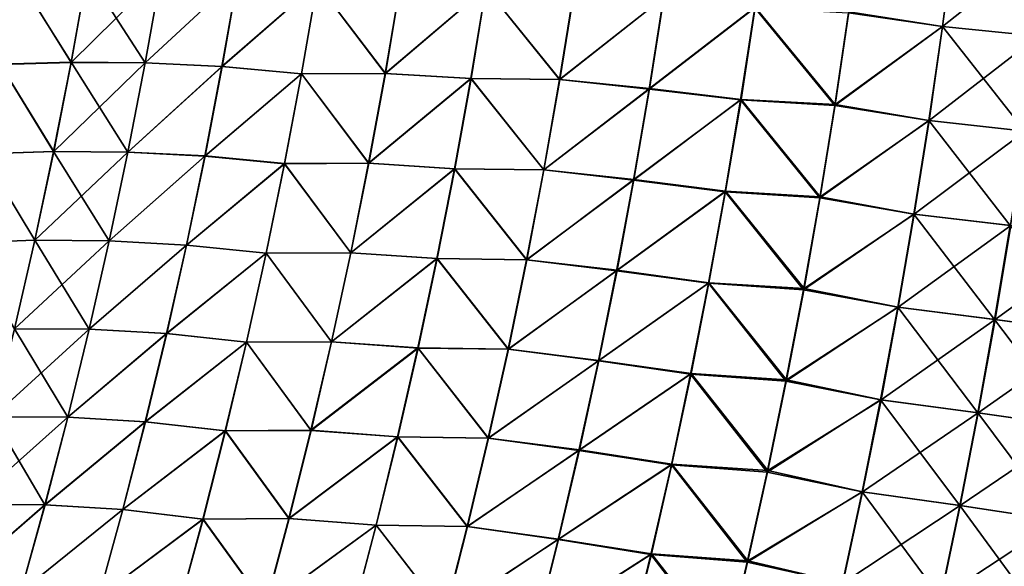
# Model space of a CAD drawing. Header units: metres. Extents: x -22 to 72, y -237 to 23.
# Tile 242 of 256: x 23.99 to 27.23, y -5.25 to -3.45. Entities that reach past the tile are written whole.
import ezdxf

# ---------------------------------------------------------------- set-up
doc = ezdxf.new("R2010")
doc.units = ezdxf.units.M
doc.layers.add('solid_509588_MEDIA_SW0001', color=7, linetype='CONTINUOUS')

msp = doc.modelspace()

# ---------------------------------------------------------------- linework, layer by layer
at = {"layer": 'solid_509588_MEDIA_SW0001'}
for points in [[(26.720032, -3.424493, 63.569103), (27.070171, -3.159471, 63.604439), (27.029476, -3.470256, 63.653061)], [(27.03039, -3.470177, 105.346977), (27.070988, -3.159411, 105.395592), (26.721327, -3.421259, 105.43145)], [(27.344864, -3.501854, 63.71796), (27.029476, -3.470256, 63.653061), (27.070171, -3.159471, 63.604439)], [(27.38542, -3.188172, 105.332069), (27.070988, -3.159411, 105.395592), (27.03039, -3.470177, 105.346977)], [(27.384552, -3.188222, 63.667953), (27.344864, -3.501854, 63.71796), (27.070171, -3.159471, 63.604439)], [(27.345837, -3.501787, 105.282066), (27.38542, -3.188172, 105.332069), (27.03039, -3.470177, 105.346977)], [(23.924109, -3.594349, 61.962643), (23.977953, -3.299026, 61.928173), (24.15765, -3.587741, 62.189121)], [(24.15803, -3.587804, 106.811211), (23.978252, -3.299129, 107.072166), (23.924433, -3.594455, 107.037735)], [(23.977953, -3.299026, 61.928173), (24.210695, -3.293109, 62.153072), (24.15765, -3.587741, 62.189121)], [(24.15803, -3.587804, 106.811211), (24.211046, -3.293175, 106.847229), (23.978252, -3.299129, 107.072166)], [(24.15765, -3.587741, 62.189121), (24.210695, -3.293109, 62.153072), (24.401564, -3.589674, 62.403992)], [(24.454315, -3.295073, 106.63401), (24.211046, -3.293175, 106.847229), (24.15803, -3.587804, 106.811211)], [(24.401999, -3.589715, 106.596298), (24.454315, -3.295073, 106.63401), (24.15803, -3.587804, 106.811211)], [(24.210695, -3.293109, 62.153072), (24.453917, -3.295028, 62.366253), (24.401564, -3.589674, 62.403992)], [(24.401564, -3.589674, 62.403992), (24.453917, -3.295028, 62.366253), (24.706703, -3.306421, 62.567421)], [(24.401564, -3.589674, 62.403992), (24.706703, -3.306421, 62.567421), (24.65489, -3.601929, 62.606998)], [(24.70718, -3.306302, 106.432823), (24.454315, -3.295073, 106.63401), (24.401999, -3.589715, 106.596298)], [(24.655413, -3.601793, 106.393272), (24.70718, -3.306302, 106.432823), (24.401999, -3.589715, 106.596298)], [(24.65489, -3.601929, 62.606998), (24.706703, -3.306421, 62.567421), (24.968269, -3.328135, 62.756241)], [(24.968782, -3.328095, 106.243958), (24.70718, -3.306302, 106.432823), (24.655413, -3.601793, 106.393272)], [(24.65489, -3.601929, 62.606998), (24.968269, -3.328135, 62.756241), (24.916819, -3.625424, 62.797848)], [(24.917381, -3.625374, 106.202377), (24.968782, -3.328095, 106.243958), (24.655413, -3.601793, 106.393272)], [(24.916819, -3.625424, 62.797848), (24.968269, -3.328135, 62.756241), (25.193058, -3.624334, 62.97073)], [(25.193655, -3.624398, 106.029442), (24.968782, -3.328095, 106.243958), (24.917381, -3.625374, 106.202377)], [(24.968269, -3.328135, 62.756241), (25.243286, -3.327213, 62.927738), (25.193058, -3.624334, 62.97073)], [(25.193655, -3.624398, 106.029442), (25.243834, -3.327279, 106.072411), (24.968782, -3.328095, 106.243958)], [(25.193058, -3.624334, 62.97073), (25.243286, -3.327213, 62.927738), (25.524582, -3.342629, 63.086651)], [(25.193058, -3.624334, 62.97073), (25.524582, -3.342629, 63.086651), (25.475201, -3.641026, 63.131348)], [(25.525154, -3.342885, 105.913445), (25.243834, -3.327279, 106.072411), (25.193655, -3.624398, 106.029442)], [(25.475822, -3.641298, 105.868759), (25.525154, -3.342885, 105.913445), (25.193655, -3.624398, 106.029442)], [(25.475201, -3.641026, 63.131348), (25.524582, -3.342629, 63.086651), (25.767872, -3.644476, 63.27449)], [(25.768589, -3.644532, 105.725616), (25.525154, -3.342885, 105.913445), (25.475822, -3.641298, 105.868759)], [(25.524582, -3.342629, 63.086651), (25.815916, -3.345838, 63.228527), (25.767872, -3.644476, 63.27449)], [(25.768589, -3.644532, 105.725616), (25.81657, -3.345896, 105.771568), (25.525154, -3.342885, 105.913445)], [(25.767872, -3.644476, 63.27449), (25.815916, -3.345838, 63.228527), (26.110643, -3.374624, 63.358509)], [(25.767872, -3.644476, 63.27449), (26.110643, -3.374624, 63.358509), (26.063303, -3.675747, 63.406338)], [(26.111538, -3.37347, 105.641747), (25.81657, -3.345896, 105.771568), (25.768589, -3.644532, 105.725616)], [(26.064301, -3.674487, 105.593956), (26.111538, -3.37347, 105.641747), (25.768589, -3.644532, 105.725616)], [(26.063303, -3.675747, 63.406338), (26.110643, -3.374624, 63.358509), (26.411304, -3.407781, 63.473244)], [(26.412338, -3.406054, 105.527084), (26.111538, -3.37347, 105.641747), (26.064301, -3.674487, 105.593956)], [(26.063303, -3.675747, 63.406338), (26.411304, -3.407781, 63.473244), (26.36467, -3.711789, 63.522968)], [(26.365829, -3.709907, 105.477417), (26.412338, -3.406054, 105.527084), (26.064301, -3.674487, 105.593956)], [(26.36467, -3.711789, 63.522968), (26.411304, -3.407781, 63.473244), (26.674685, -3.729987, 63.620132)], [(26.676149, -3.726468, 105.380524), (26.412338, -3.406054, 105.527084), (26.365829, -3.709907, 105.477417)], [(26.411304, -3.407781, 63.473244), (26.720032, -3.424493, 63.569103), (26.674685, -3.729987, 63.620132)], [(26.676149, -3.726468, 105.380524), (26.721327, -3.421259, 105.43145), (26.412338, -3.406054, 105.527084)], [(26.674685, -3.729987, 63.620132), (26.720032, -3.424493, 63.569103), (27.029476, -3.470256, 63.653061)], [(27.03039, -3.470177, 105.346977), (26.721327, -3.421259, 105.43145), (26.676149, -3.726468, 105.380524)], [(26.674685, -3.729987, 63.620132), (27.029476, -3.470256, 63.653061), (26.984728, -3.779773, 63.706146)], [(26.985731, -3.779682, 105.2939), (27.03039, -3.470177, 105.346977), (26.676149, -3.726468, 105.380524)], [(27.301205, -3.814192, 63.772556), (26.984728, -3.779773, 63.706146), (27.029476, -3.470256, 63.653061)], [(27.345837, -3.501787, 105.282066), (27.03039, -3.470177, 105.346977), (26.985731, -3.779682, 105.2939)], [(27.344864, -3.501854, 63.71796), (27.301205, -3.814192, 63.772556), (27.029476, -3.470256, 63.653061)], [(27.302273, -3.814116, 105.22747), (27.345837, -3.501787, 105.282066), (26.985731, -3.779682, 105.2939)], [(23.865564, -3.888759, 62.000034), (23.924109, -3.594349, 61.962643), (24.099962, -3.881418, 62.228222)], [(24.100368, -3.881493, 106.772141), (23.924433, -3.594455, 107.037735), (23.865908, -3.888878, 107.000374)], [(23.924109, -3.594349, 61.962643), (24.15765, -3.587741, 62.189121), (24.099962, -3.881418, 62.228222)], [(24.100368, -3.881493, 106.772141), (24.15803, -3.587804, 106.811211), (23.924433, -3.594455, 107.037735)], [(24.099962, -3.881418, 62.228222), (24.15765, -3.587741, 62.189121), (24.344618, -3.883322, 62.444908)], [(24.401999, -3.589715, 106.596298), (24.15803, -3.587804, 106.811211), (24.100368, -3.881493, 106.772141)], [(24.345083, -3.883373, 106.555405), (24.401999, -3.589715, 106.596298), (24.100368, -3.881493, 106.772141)], [(24.15765, -3.587741, 62.189121), (24.401564, -3.589674, 62.403992), (24.344618, -3.883322, 62.444908)], [(24.344618, -3.883322, 62.444908), (24.401564, -3.589674, 62.403992), (24.65489, -3.601929, 62.606998)], [(24.344618, -3.883322, 62.444908), (24.65489, -3.601929, 62.606998), (24.598516, -3.89639, 62.649902)], [(24.655413, -3.601793, 106.393272), (24.401999, -3.589715, 106.596298), (24.345083, -3.883373, 106.555405)], [(24.599079, -3.896249, 106.350395), (24.655413, -3.601793, 106.393272), (24.345083, -3.883373, 106.555405)], [(24.598516, -3.89639, 62.649902), (24.65489, -3.601929, 62.606998), (24.916819, -3.625424, 62.797848)], [(24.917381, -3.625374, 106.202377), (24.655413, -3.601793, 106.393272), (24.599079, -3.896249, 106.350395)], [(24.598516, -3.89639, 62.649902), (24.916819, -3.625424, 62.797848), (24.860826, -3.921609, 62.842945)], [(24.861431, -3.921561, 106.157295), (24.917381, -3.625374, 106.202377), (24.599079, -3.896249, 106.350395)], [(24.860826, -3.921609, 62.842945), (24.916819, -3.625424, 62.797848), (25.13838, -3.920324, 63.017319)], [(25.139021, -3.920398, 105.982864), (24.917381, -3.625374, 106.202377), (24.861431, -3.921561, 106.157295)], [(24.916819, -3.625424, 62.797848), (25.193058, -3.624334, 62.97073), (25.13838, -3.920324, 63.017319)], [(25.139021, -3.920398, 105.982864), (25.193655, -3.624398, 106.029442), (24.917381, -3.625374, 106.202377)], [(25.13838, -3.920324, 63.017319), (25.193058, -3.624334, 62.97073), (25.475201, -3.641026, 63.131348)], [(25.475822, -3.641298, 105.868759), (25.193655, -3.624398, 106.029442), (25.139021, -3.920398, 105.982864)], [(25.13838, -3.920324, 63.017319), (25.475201, -3.641026, 63.131348), (25.421429, -3.938253, 63.179775)], [(25.422091, -3.938551, 105.820335), (25.475822, -3.641298, 105.868759), (25.139021, -3.920398, 105.982864)], [(25.421429, -3.938253, 63.179775), (25.475201, -3.641026, 63.131348), (25.715542, -3.941923, 63.324291)], [(25.716312, -3.941988, 105.675819), (25.475822, -3.641298, 105.868759), (25.422091, -3.938551, 105.820335)], [(25.475201, -3.641026, 63.131348), (25.767872, -3.644476, 63.27449), (25.715542, -3.941923, 63.324291)], [(25.716312, -3.941988, 105.675819), (25.768589, -3.644532, 105.725616), (25.475822, -3.641298, 105.868759)], [(25.715542, -3.941923, 63.324291), (25.767872, -3.644476, 63.27449), (26.063303, -3.675747, 63.406338)], [(26.064301, -3.674487, 105.593956), (25.768589, -3.644532, 105.725616), (25.716312, -3.941988, 105.675819)], [(25.715542, -3.941923, 63.324291), (26.063303, -3.675747, 63.406338), (26.011721, -3.975633, 63.458157)], [(26.012815, -3.974278, 105.542183), (26.064301, -3.674487, 105.593956), (25.716312, -3.941988, 105.675819)], [(26.011721, -3.975633, 63.458157), (26.063303, -3.675747, 63.406338), (26.36467, -3.711789, 63.522968)], [(26.365829, -3.709907, 105.477417), (26.064301, -3.674487, 105.593956), (26.012815, -3.974278, 105.542183)], [(26.011721, -3.975633, 63.458157), (26.36467, -3.711789, 63.522968), (26.313843, -4.014513, 63.576836)], [(26.315121, -4.012488, 105.423607), (26.365829, -3.709907, 105.477417), (26.012815, -3.974278, 105.542183)], [(26.313843, -4.014513, 63.576836), (26.36467, -3.711789, 63.522968), (26.62524, -4.034177, 63.675415)], [(26.626873, -4.030386, 105.325356), (26.365829, -3.709907, 105.477417), (26.315121, -4.012488, 105.423607)], [(26.36467, -3.711789, 63.522968), (26.674685, -3.729987, 63.620132), (26.62524, -4.034177, 63.675415)], [(26.626873, -4.030386, 105.325356), (26.676149, -3.726468, 105.380524), (26.365829, -3.709907, 105.477417)], [(26.62524, -4.034177, 63.675415), (26.674685, -3.729987, 63.620132), (26.984728, -3.779773, 63.706146)], [(26.985731, -3.779682, 105.2939), (26.676149, -3.726468, 105.380524), (26.626873, -4.030386, 105.325356)], [(26.62524, -4.034177, 63.675415), (26.984728, -3.779773, 63.706146), (26.935917, -4.087933, 63.763653)], [(26.936998, -4.087841, 105.236397), (26.985731, -3.779682, 105.2939), (26.626873, -4.030386, 105.325356)], [(27.253563, -4.125145, 63.831711), (26.935917, -4.087933, 63.763653), (26.984728, -3.779773, 63.706146)], [(27.302273, -3.814116, 105.22747), (26.985731, -3.779682, 105.2939), (26.936998, -4.087841, 105.236397)], [(27.301205, -3.814192, 63.772556), (27.253563, -4.125145, 63.831711), (26.984728, -3.779773, 63.706146)], [(27.254715, -4.125069, 105.168327), (27.302273, -3.814116, 105.22747), (26.936998, -4.087841, 105.236397)], [(23.80234, -4.182127, 62.04031), (23.865564, -3.888759, 62.000034), (24.037649, -4.174012, 62.270325)], [(24.038073, -4.174109, 106.730057), (23.865908, -3.888878, 107.000374), (23.802696, -4.182272, 106.960121)], [(23.865564, -3.888759, 62.000034), (24.099962, -3.881418, 62.228222), (24.037649, -4.174012, 62.270325)], [(24.038073, -4.174109, 106.730057), (24.100368, -3.881493, 106.772141), (23.865908, -3.888878, 107.000374)], [(24.037649, -4.174012, 62.270325), (24.099962, -3.881418, 62.228222), (24.283092, -4.175841, 62.48896)], [(24.345083, -3.883373, 106.555405), (24.100368, -3.881493, 106.772141), (24.038073, -4.174109, 106.730057)], [(24.283581, -4.175911, 106.511375), (24.345083, -3.883373, 106.555405), (24.038073, -4.174109, 106.730057)], [(24.099962, -3.881418, 62.228222), (24.344618, -3.883322, 62.444908), (24.283092, -4.175841, 62.48896)], [(24.283092, -4.175841, 62.48896), (24.344618, -3.883322, 62.444908), (24.598516, -3.89639, 62.649902)], [(24.599079, -3.896249, 106.350395), (24.345083, -3.883373, 106.555405), (24.283581, -4.175911, 106.511375)], [(24.283092, -4.175841, 62.48896), (24.598516, -3.89639, 62.649902), (24.537598, -4.189668, 62.696083)], [(24.538191, -4.189533, 106.304237), (24.599079, -3.896249, 106.350395), (24.283581, -4.175911, 106.511375)], [(24.537598, -4.189668, 62.696083), (24.598516, -3.89639, 62.649902), (24.860826, -3.921609, 62.842945)], [(24.537598, -4.189668, 62.696083), (24.860826, -3.921609, 62.842945), (24.800308, -4.216548, 62.891476)], [(24.861431, -3.921561, 106.157295), (24.599079, -3.896249, 106.350395), (24.538191, -4.189533, 106.304237)], [(24.800945, -4.216514, 106.10878), (24.861431, -3.921561, 106.157295), (24.538191, -4.189533, 106.304237)], [(24.800308, -4.216548, 62.891476), (24.860826, -3.921609, 62.842945), (25.079266, -4.215042, 63.067451)], [(25.079939, -4.215138, 105.932739), (24.861431, -3.921561, 106.157295), (24.800945, -4.216514, 106.10878)], [(24.860826, -3.921609, 62.842945), (25.13838, -3.920324, 63.017319), (25.079266, -4.215042, 63.067451)], [(25.079939, -4.215138, 105.932739), (25.139021, -3.920398, 105.982864), (24.861431, -3.921561, 106.157295)], [(25.079266, -4.215042, 63.067451), (25.13838, -3.920324, 63.017319), (25.421429, -3.938253, 63.179775)], [(25.422091, -3.938551, 105.820335), (25.139021, -3.920398, 105.982864), (25.079939, -4.215138, 105.932739)], [(25.079266, -4.215042, 63.067451), (25.421429, -3.938253, 63.179775), (25.363276, -4.234164, 63.231888)], [(25.36397, -4.2345, 105.768219), (25.422091, -3.938551, 105.820335), (25.079939, -4.215138, 105.932739)], [(25.363276, -4.234164, 63.231888), (25.421429, -3.938253, 63.179775), (25.65893, -4.238036, 63.37788)], [(25.659744, -4.238121, 105.622238), (25.422091, -3.938551, 105.820335), (25.36397, -4.2345, 105.768219)], [(25.421429, -3.938253, 63.179775), (25.715542, -3.941923, 63.324291), (25.65893, -4.238036, 63.37788)], [(25.659744, -4.238121, 105.622238), (25.716312, -3.941988, 105.675819), (25.422091, -3.938551, 105.820335)], [(25.65893, -4.238036, 63.37788), (25.715542, -3.941923, 63.324291), (26.011721, -3.975633, 63.458157)], [(26.012815, -3.974278, 105.542183), (25.716312, -3.941988, 105.675819), (25.659744, -4.238121, 105.622238)], [(25.65893, -4.238036, 63.37788), (26.011721, -3.975633, 63.458157), (25.955904, -4.274135, 63.513912)], [(25.957087, -4.272698, 105.486465), (26.012815, -3.974278, 105.542183), (25.659744, -4.238121, 105.622238)], [(25.955904, -4.274135, 63.513912), (26.011721, -3.975633, 63.458157), (26.313843, -4.014513, 63.576836)], [(26.315121, -4.012488, 105.423607), (26.012815, -3.974278, 105.542183), (25.957087, -4.272698, 105.486465)], [(25.955904, -4.274135, 63.513912), (26.313843, -4.014513, 63.576836), (26.258823, -4.315805, 63.634796)], [(26.260214, -4.31365, 105.365707), (26.315121, -4.012488, 105.423607), (25.957087, -4.272698, 105.486465)], [(26.258823, -4.315805, 63.634796), (26.313843, -4.014513, 63.576836), (26.571699, -4.336915, 63.734894)], [(26.573496, -4.332867, 105.265984), (26.315121, -4.012488, 105.423607), (26.260214, -4.31365, 105.365707)], [(26.313843, -4.014513, 63.576836), (26.62524, -4.034177, 63.675415), (26.571699, -4.336915, 63.734894)], [(26.573496, -4.332867, 105.265984), (26.626873, -4.030386, 105.325356), (26.315121, -4.012488, 105.423607)], [(26.571699, -4.336915, 63.734894), (26.62524, -4.034177, 63.675415), (26.935917, -4.087933, 63.763653)], [(26.936998, -4.087841, 105.236397), (26.626873, -4.030386, 105.325356), (26.573496, -4.332867, 105.265984)], [(26.571699, -4.336915, 63.734894), (26.935917, -4.087933, 63.763653), (26.883045, -4.394586, 63.825531)], [(26.884193, -4.394501, 105.174522), (26.936998, -4.087841, 105.236397), (26.573496, -4.332867, 105.265984)], [(27.201937, -4.434563, 63.895355), (26.883045, -4.394586, 63.825531), (26.935917, -4.087933, 63.763653)], [(27.254715, -4.125069, 105.168327), (26.936998, -4.087841, 105.236397), (26.884193, -4.394501, 105.174522)], [(27.253563, -4.125145, 63.831711), (27.201937, -4.434563, 63.895355), (26.935917, -4.087933, 63.763653)], [(27.203159, -4.434494, 105.104683), (27.254715, -4.125069, 105.168327), (26.884193, -4.394501, 105.174522)], [(27.52359, -4.477925, 63.948505), (27.201937, -4.434563, 63.895355), (27.253563, -4.125145, 63.831711)], [(27.575165, -4.165428, 105.116882), (27.254715, -4.125069, 105.168327), (27.203159, -4.434494, 105.104683)], [(23.80234, -4.182127, 62.04031), (24.037649, -4.174012, 62.270325), (23.970724, -4.465387, 62.315384)], [(23.971159, -4.465516, 106.685013), (24.038073, -4.174109, 106.730057), (23.802696, -4.182272, 106.960121)], [(23.970724, -4.465387, 62.315384), (24.037649, -4.174012, 62.270325), (24.217001, -4.46709, 62.536102)], [(24.283581, -4.175911, 106.511375), (24.038073, -4.174109, 106.730057), (23.971159, -4.465516, 106.685013)], [(24.217503, -4.46719, 106.464249), (24.283581, -4.175911, 106.511375), (23.971159, -4.465516, 106.685013)], [(24.037649, -4.174012, 62.270325), (24.283092, -4.175841, 62.48896), (24.217001, -4.46709, 62.536102)], [(24.217001, -4.46709, 62.536102), (24.283092, -4.175841, 62.48896), (24.537598, -4.189668, 62.696083)], [(24.538191, -4.189533, 106.304237), (24.283581, -4.175911, 106.511375), (24.217503, -4.46719, 106.464249)], [(27.524887, -4.477873, 105.051514), (27.575165, -4.165428, 105.116882), (27.203159, -4.434494, 105.104683)], [(24.217001, -4.46709, 62.536102), (24.537598, -4.189668, 62.696083), (24.472143, -4.481618, 62.745495)], [(24.472761, -4.4815, 106.254837), (24.538191, -4.189533, 106.304237), (24.217503, -4.46719, 106.464249)], [(24.472143, -4.481618, 62.745495), (24.537598, -4.189668, 62.696083), (24.800308, -4.216548, 62.891476)], [(24.472143, -4.481618, 62.745495), (24.800308, -4.216548, 62.891476), (24.735268, -4.510094, 62.943394)], [(24.800945, -4.216514, 106.10878), (24.538191, -4.189533, 106.304237), (24.472761, -4.4815, 106.254837)], [(24.735928, -4.510084, 106.056877), (24.800945, -4.216514, 106.10878), (24.472761, -4.4815, 106.254837)], [(24.735268, -4.510094, 62.943394), (24.800308, -4.216548, 62.891476), (25.015718, -4.508339, 63.121082)], [(25.016415, -4.508467, 105.879112), (24.800945, -4.216514, 106.10878), (24.735928, -4.510084, 106.056877)], [(24.800308, -4.216548, 62.891476), (25.079266, -4.215042, 63.067451), (25.015718, -4.508339, 63.121082)], [(25.016415, -4.508467, 105.879112), (25.079939, -4.215138, 105.932739), (24.800945, -4.216514, 106.10878)], [(25.015718, -4.508339, 63.121082), (25.079266, -4.215042, 63.067451), (25.363276, -4.234164, 63.231888)], [(25.36397, -4.2345, 105.768219), (25.079939, -4.215138, 105.932739), (25.016415, -4.508467, 105.879112)], [(25.015718, -4.508339, 63.121082), (25.363276, -4.234164, 63.231888), (25.300749, -4.528612, 63.287628)], [(25.301462, -4.528994, 105.712479), (25.36397, -4.2345, 105.768219), (25.016415, -4.508467, 105.879112)], [(25.300749, -4.528612, 63.287628), (25.363276, -4.234164, 63.231888), (25.598043, -4.532666, 63.435204)], [(25.598888, -4.53278, 105.564919), (25.36397, -4.2345, 105.768219), (25.301462, -4.528994, 105.712479)], [(25.363276, -4.234164, 63.231888), (25.65893, -4.238036, 63.37788), (25.598043, -4.532666, 63.435204)], [(25.598888, -4.53278, 105.564919), (25.659744, -4.238121, 105.622238), (25.36397, -4.2345, 105.768219)], [(25.598043, -4.532666, 63.435204), (25.65893, -4.238036, 63.37788), (25.955904, -4.274135, 63.513912)], [(25.957087, -4.272698, 105.486465), (25.659744, -4.238121, 105.622238), (25.598888, -4.53278, 105.564919)], [(25.598043, -4.532666, 63.435204), (25.955904, -4.274135, 63.513912), (25.895853, -4.571104, 63.573547)], [(25.897116, -4.569595, 105.426872), (25.957087, -4.272698, 105.486465), (25.598888, -4.53278, 105.564919)], [(25.895853, -4.571104, 63.573547), (25.955904, -4.274135, 63.513912), (26.258823, -4.315805, 63.634796)], [(26.260214, -4.31365, 105.365707), (25.957087, -4.272698, 105.486465), (25.897116, -4.569595, 105.426872)], [(25.895853, -4.571104, 63.573547), (26.258823, -4.315805, 63.634796), (26.199615, -4.615512, 63.696785)], [(26.201107, -4.613237, 105.30378), (26.260214, -4.31365, 105.365707), (25.897116, -4.569595, 105.426872)], [(26.199615, -4.615512, 63.696785), (26.258823, -4.315805, 63.634796), (26.514061, -4.638049, 63.798515)], [(26.516016, -4.633757, 105.202477), (26.260214, -4.31365, 105.365707), (26.201107, -4.613237, 105.30378)], [(26.258823, -4.315805, 63.634796), (26.571699, -4.336915, 63.734894), (26.514061, -4.638049, 63.798515)], [(26.516016, -4.633757, 105.202477), (26.573496, -4.332867, 105.265984), (26.260214, -4.31365, 105.365707)], [(26.514061, -4.638049, 63.798515), (26.571699, -4.336915, 63.734894), (26.883045, -4.394586, 63.825531)], [(26.884193, -4.394501, 105.174522), (26.573496, -4.332867, 105.265984), (26.516016, -4.633757, 105.202477)], [(26.514061, -4.638049, 63.798515), (26.883045, -4.394586, 63.825531), (26.826107, -4.699577, 63.891712)], [(26.827307, -4.699507, 105.108337), (26.884193, -4.394501, 105.174522), (26.516016, -4.633757, 105.202477)], [(27.146322, -4.74229, 63.963432), (26.826107, -4.699577, 63.891712), (26.883045, -4.394586, 63.825531)], [(27.203159, -4.434494, 105.104683), (26.884193, -4.394501, 105.174522), (26.827307, -4.699507, 105.108337)], [(27.201937, -4.434563, 63.895355), (27.146322, -4.74229, 63.963432), (26.883045, -4.394586, 63.825531)], [(27.1476, -4.742236, 105.036598), (27.203159, -4.434494, 105.104683), (26.827307, -4.699507, 105.108337)], [(27.469328, -4.788648, 64.018425), (27.146322, -4.74229, 63.963432), (27.201937, -4.434563, 63.895355)], [(27.524887, -4.477873, 105.051514), (27.203159, -4.434494, 105.104683), (27.1476, -4.742236, 105.036598)], [(27.52359, -4.477925, 63.948505), (27.469328, -4.788648, 64.018425), (27.201937, -4.434563, 63.895355)], [(23.89921, -4.755407, 62.36335), (23.970724, -4.465387, 62.315384), (24.146362, -4.756931, 62.586273)], [(24.217503, -4.46719, 106.464249), (23.971159, -4.465516, 106.685013), (23.899645, -4.755575, 106.637054)], [(24.146868, -4.75707, 106.414078), (24.217503, -4.46719, 106.464249), (23.899645, -4.755575, 106.637054)], [(23.970724, -4.465387, 62.315384), (24.217001, -4.46709, 62.536102), (24.146362, -4.756931, 62.586273)], [(24.146362, -4.756931, 62.586273), (24.217001, -4.46709, 62.536102), (24.472143, -4.481618, 62.745495)], [(24.472761, -4.4815, 106.254837), (24.217503, -4.46719, 106.464249), (24.146868, -4.75707, 106.414078)], [(27.470682, -4.788611, 104.98159), (27.524887, -4.477873, 105.051514), (27.1476, -4.742236, 105.036598)], [(24.146362, -4.756931, 62.586273), (24.472143, -4.481618, 62.745495), (24.402172, -4.772101, 62.798073)], [(24.402803, -4.772007, 106.202271), (24.472761, -4.4815, 106.254837), (24.146868, -4.75707, 106.414078)], [(24.402172, -4.772101, 62.798073), (24.472143, -4.481618, 62.745495), (24.735268, -4.510094, 62.943394)], [(24.402172, -4.772101, 62.798073), (24.735268, -4.510094, 62.943394), (24.665728, -4.802101, 62.998631)], [(24.735928, -4.510084, 106.056877), (24.472761, -4.4815, 106.254837), (24.402803, -4.772007, 106.202271)], [(24.666399, -4.802121, 106.00164), (24.735928, -4.510084, 106.056877), (24.402803, -4.772007, 106.202271)], [(24.665728, -4.802101, 62.998631), (24.735268, -4.510094, 62.943394), (24.947758, -4.800071, 63.178143)], [(24.948463, -4.800237, 105.822052), (24.735928, -4.510084, 106.056877), (24.666399, -4.802121, 106.00164)], [(24.735268, -4.510094, 62.943394), (25.015718, -4.508339, 63.121082), (24.947758, -4.800071, 63.178143)], [(24.948463, -4.800237, 105.822052), (25.016415, -4.508467, 105.879112), (24.735928, -4.510084, 106.056877)], [(24.947758, -4.800071, 63.178143), (25.015718, -4.508339, 63.121082), (25.300749, -4.528612, 63.287628)], [(25.301462, -4.528994, 105.712479), (25.016415, -4.508467, 105.879112), (24.948463, -4.800237, 105.822052)], [(24.947758, -4.800071, 63.178143), (25.300749, -4.528612, 63.287628), (25.23386, -4.821446, 63.346931)], [(25.234579, -4.821882, 105.65316), (25.301462, -4.528994, 105.712479), (24.948463, -4.800237, 105.822052)], [(25.23386, -4.821446, 63.346931), (25.300749, -4.528612, 63.287628), (25.53289, -4.825665, 63.496189)], [(25.533754, -4.825814, 105.503922), (25.301462, -4.528994, 105.712479), (25.234579, -4.821882, 105.65316)], [(25.300749, -4.528612, 63.287628), (25.598043, -4.532666, 63.435204), (25.53289, -4.825665, 63.496189)], [(25.533754, -4.825814, 105.503922), (25.598888, -4.53278, 105.564919), (25.301462, -4.528994, 105.712479)], [(25.53289, -4.825665, 63.496189), (25.598043, -4.532666, 63.435204), (25.895853, -4.571104, 63.573547)], [(25.897116, -4.569595, 105.426872), (25.598888, -4.53278, 105.564919), (25.533754, -4.825814, 105.503922)], [(25.53289, -4.825665, 63.496189), (25.895853, -4.571104, 63.573547), (25.831579, -4.866388, 63.636997)], [(25.832911, -4.864817, 105.363464), (25.897116, -4.569595, 105.426872), (25.533754, -4.825814, 105.503922)], [(25.831579, -4.866388, 63.636997), (25.895853, -4.571104, 63.573547), (26.199615, -4.615512, 63.696785)], [(26.201107, -4.613237, 105.30378), (25.897116, -4.569595, 105.426872), (25.832911, -4.864817, 105.363464)], [(25.831579, -4.866388, 63.636997), (26.199615, -4.615512, 63.696785), (26.136225, -4.913481, 63.762741)], [(26.137808, -4.911097, 105.237885), (26.201107, -4.613237, 105.30378), (25.832911, -4.864817, 105.363464)], [(26.136225, -4.913481, 63.762741), (26.199615, -4.615512, 63.696785), (26.452333, -4.937428, 63.866211)], [(26.454437, -4.932904, 105.134903), (26.201107, -4.613237, 105.30378), (26.137808, -4.911097, 105.237885)], [(26.199615, -4.615512, 63.696785), (26.514061, -4.638049, 63.798515), (26.452333, -4.937428, 63.866211)], [(26.454437, -4.932904, 105.134903), (26.516016, -4.633757, 105.202477), (26.201107, -4.613237, 105.30378)], [(26.452333, -4.937428, 63.866211), (26.514061, -4.638049, 63.798515), (26.826107, -4.699577, 63.891712)], [(26.827307, -4.699507, 105.108337), (26.516016, -4.633757, 105.202477), (26.454437, -4.932904, 105.134903)], [(26.452333, -4.937428, 63.866211), (26.826107, -4.699577, 63.891712), (26.76511, -5.002754, 63.962132)], [(26.766344, -5.002705, 105.037918), (26.827307, -4.699507, 105.108337), (26.454437, -4.932904, 105.134903)], [(27.08672, -5.048177, 64.035873), (26.76511, -5.002754, 63.962132), (26.826107, -4.699577, 63.891712)], [(27.1476, -4.742236, 105.036598), (26.827307, -4.699507, 105.108337), (26.766344, -5.002705, 105.037918)], [(27.146322, -4.74229, 63.963432), (27.08672, -5.048177, 64.035873), (26.826107, -4.699577, 63.891712)], [(23.823139, -5.043938, 62.414158), (23.89921, -4.755407, 62.36335), (24.071209, -5.045227, 62.639408)], [(24.146868, -4.75707, 106.414078), (23.899645, -4.755575, 106.637054), (23.823565, -5.04415, 106.586243)], [(24.071711, -5.045408, 106.360939), (24.146868, -4.75707, 106.414078), (23.823565, -5.04415, 106.586243)], [(23.89921, -4.755407, 62.36335), (24.146362, -4.756931, 62.586273), (24.071209, -5.045227, 62.639408)], [(24.071209, -5.045227, 62.639408), (24.146362, -4.756931, 62.586273), (24.402172, -4.772101, 62.798073)], [(24.402803, -4.772007, 106.202271), (24.146868, -4.75707, 106.414078), (24.071711, -5.045408, 106.360939)], [(27.088034, -5.048142, 104.964157), (27.1476, -4.742236, 105.036598), (26.766344, -5.002705, 105.037918)], [(27.41115, -5.097505, 64.092842), (27.08672, -5.048177, 64.035873), (27.146322, -4.74229, 63.963432)], [(27.470682, -4.788611, 104.98159), (27.1476, -4.742236, 105.036598), (27.088034, -5.048142, 104.964157)], [(27.469328, -4.788648, 64.018425), (27.41115, -5.097505, 64.092842), (27.146322, -4.74229, 63.963432)], [(24.071209, -5.045227, 62.639408), (24.402172, -4.772101, 62.798073), (24.327717, -5.060974, 62.853756)], [(24.32835, -5.060909, 106.146591), (24.402803, -4.772007, 106.202271), (24.071711, -5.045408, 106.360939)], [(24.327717, -5.060974, 62.853756), (24.402172, -4.772101, 62.798073), (24.665728, -4.802101, 62.998631)], [(24.327717, -5.060974, 62.853756), (24.665728, -4.802101, 62.998631), (24.591713, -5.092423, 63.057121)], [(24.666399, -4.802121, 106.00164), (24.402803, -4.772007, 106.202271), (24.32835, -5.060909, 106.146591)], [(24.592386, -5.09248, 105.943146), (24.666399, -4.802121, 106.00164), (24.32835, -5.060909, 106.146591)], [(24.591713, -5.092423, 63.057121), (24.665728, -4.802101, 62.998631), (24.875406, -5.09009, 63.238564)], [(24.876112, -5.090299, 105.761627), (24.666399, -4.802121, 106.00164), (24.592386, -5.09248, 105.943146)], [(24.665728, -4.802101, 62.998631), (24.947758, -4.800071, 63.178143), (24.875406, -5.09009, 63.238564)], [(24.876112, -5.090299, 105.761627), (24.948463, -4.800237, 105.822052), (24.666399, -4.802121, 106.00164)], [(24.875406, -5.09009, 63.238564), (24.947758, -4.800071, 63.178143), (25.23386, -4.821446, 63.346931)], [(25.234579, -4.821882, 105.65316), (24.948463, -4.800237, 105.822052), (24.876112, -5.090299, 105.761627)], [(27.412548, -5.097487, 104.907173), (27.470682, -4.788611, 104.98159), (27.088034, -5.048142, 104.964157)], [(24.875406, -5.09009, 63.238564), (25.23386, -4.821446, 63.346931), (25.162636, -5.112521, 63.409725)], [(25.163347, -5.113014, 105.590355), (25.234579, -4.821882, 105.65316), (24.876112, -5.090299, 105.761627)], [(25.162636, -5.112521, 63.409725), (25.23386, -4.821446, 63.346931), (25.463495, -5.116886, 63.560772)], [(25.464361, -5.117076, 105.439331), (25.234579, -4.821882, 105.65316), (25.163347, -5.113014, 105.590355)], [(25.23386, -4.821446, 63.346931), (25.53289, -4.825665, 63.496189), (25.463495, -5.116886, 63.560772)], [(25.464361, -5.117076, 105.439331), (25.533754, -4.825814, 105.503922), (25.234579, -4.821882, 105.65316)], [(25.463495, -5.116886, 63.560772), (25.53289, -4.825665, 63.496189), (25.831579, -4.866388, 63.636997)], [(25.832911, -4.864817, 105.363464), (25.533754, -4.825814, 105.503922), (25.464361, -5.117076, 105.439331)], [(25.463495, -5.116886, 63.560772), (25.831579, -4.866388, 63.636997), (25.763102, -5.15984, 63.704189)], [(25.764488, -5.158212, 105.29631), (25.832911, -4.864817, 105.363464), (25.464361, -5.117076, 105.439331)], [(25.763102, -5.15984, 63.704189), (25.831579, -4.866388, 63.636997), (26.136225, -4.913481, 63.762741)], [(26.137808, -4.911097, 105.237885), (25.832911, -4.864817, 105.363464), (25.764488, -5.158212, 105.29631)], [(25.763102, -5.15984, 63.704189), (26.136225, -4.913481, 63.762741), (26.068668, -5.209562, 63.832584)], [(26.07033, -5.207076, 105.168106), (26.137808, -4.911097, 105.237885), (25.764488, -5.158212, 105.29631)], [(26.068668, -5.209562, 63.832584), (26.136225, -4.913481, 63.762741), (26.386526, -5.234904, 63.937908)], [(26.388771, -5.230157, 105.063332), (26.137808, -4.911097, 105.237885), (26.07033, -5.207076, 105.168106)], [(26.136225, -4.913481, 63.762741), (26.452333, -4.937428, 63.866211), (26.386526, -5.234904, 63.937908)], [(26.388771, -5.230157, 105.063332), (26.454437, -4.932904, 105.134903), (26.137808, -4.911097, 105.237885)], [(26.766344, -5.002705, 105.037918), (26.454437, -4.932904, 105.134903), (26.388771, -5.230157, 105.063332)], [(26.386526, -5.234904, 63.937908), (26.452333, -4.937428, 63.866211), (26.76511, -5.002754, 63.962132)], [(26.386526, -5.234904, 63.937908), (26.76511, -5.002754, 63.962132), (26.700064, -5.303966, 64.036713)], [(26.701313, -5.30394, 104.963333), (26.766344, -5.002705, 105.037918), (26.388771, -5.230157, 105.063332)], [(27.023138, -5.352071, 64.112602), (26.700064, -5.303966, 64.036713), (26.76511, -5.002754, 63.962132)], [(27.088034, -5.048142, 104.964157), (26.766344, -5.002705, 105.037918), (26.701313, -5.30394, 104.963333)], [(27.08672, -5.048177, 64.035873), (27.023138, -5.352071, 64.112602), (26.76511, -5.002754, 63.962132)], [(23.74254, -5.330847, 62.467747), (23.823139, -5.043938, 62.414158), (24.071209, -5.045227, 62.639408)], [(23.74254, -5.330847, 62.467747), (24.071209, -5.045227, 62.639408), (23.991571, -5.331843, 62.695446)], [(24.071711, -5.045408, 106.360939), (23.823565, -5.04415, 106.586243), (23.74295, -5.331106, 106.532654)], [(23.992056, -5.332068, 106.304901), (24.071711, -5.045408, 106.360939), (23.74295, -5.331106, 106.532654)], [(23.991571, -5.331843, 62.695446), (24.071209, -5.045227, 62.639408), (24.327717, -5.060974, 62.853756)], [(23.991571, -5.331843, 62.695446), (24.327717, -5.060974, 62.853756), (24.2488, -5.348098, 62.912468)], [(24.32835, -5.060909, 106.146591), (24.071711, -5.045408, 106.360939), (23.992056, -5.332068, 106.304901)], [(24.249428, -5.348065, 106.087875), (24.32835, -5.060909, 106.146591), (23.992056, -5.332068, 106.304901)], [(24.2488, -5.348098, 62.912468), (24.327717, -5.060974, 62.853756), (24.591713, -5.092423, 63.057121)], [(24.592386, -5.09248, 105.943146), (24.32835, -5.060909, 106.146591), (24.249428, -5.348065, 106.087875)], [(27.024471, -5.35206, 104.887421), (27.088034, -5.048142, 104.964157), (26.701313, -5.30394, 104.963333)], [(27.349068, -5.404348, 64.171661), (27.023138, -5.352071, 64.112602), (27.08672, -5.048177, 64.035873)], [(27.412548, -5.097487, 104.907173), (27.088034, -5.048142, 104.964157), (27.024471, -5.35206, 104.887421)], [(27.41115, -5.097505, 64.092842), (27.349068, -5.404348, 64.171661), (27.08672, -5.048177, 64.035873)], [(24.2488, -5.348098, 62.912468), (24.591713, -5.092423, 63.057121), (24.513254, -5.380919, 63.118786)], [(24.513916, -5.381012, 105.881477), (24.592386, -5.09248, 105.943146), (24.249428, -5.348065, 106.087875)], [(24.513254, -5.380919, 63.118786), (24.591713, -5.092423, 63.057121), (24.798691, -5.378253, 63.302269)], [(24.799383, -5.378508, 105.697906), (24.592386, -5.09248, 105.943146), (24.513916, -5.381012, 105.881477)], [(24.591713, -5.092423, 63.057121), (24.875406, -5.09009, 63.238564), (24.798691, -5.378253, 63.302269)], [(24.799383, -5.378508, 105.697906), (24.876112, -5.090299, 105.761627), (24.592386, -5.09248, 105.943146)], [(24.798691, -5.378253, 63.302269), (24.875406, -5.09009, 63.238564), (25.162636, -5.112521, 63.409725)], [(25.163347, -5.113014, 105.590355), (24.876112, -5.090299, 105.761627), (24.799383, -5.378508, 105.697906)], [(24.798691, -5.378253, 63.302269), (25.162636, -5.112521, 63.409725), (25.087095, -5.40169, 63.475937)], [(25.087786, -5.402242, 105.524124), (25.163347, -5.113014, 105.590355), (24.799383, -5.378508, 105.697906)], [(25.087095, -5.40169, 63.475937), (25.162636, -5.112521, 63.409725), (25.389875, -5.406185, 63.628876)], [(25.39073, -5.406416, 105.371216), (25.163347, -5.113014, 105.590355), (25.087786, -5.402242, 105.524124)], [(25.162636, -5.112521, 63.409725), (25.463495, -5.116886, 63.560772), (25.389875, -5.406185, 63.628876)], [(25.39073, -5.406416, 105.371216), (25.464361, -5.117076, 105.439331), (25.163347, -5.113014, 105.590355)], [(25.389875, -5.406185, 63.628876), (25.463495, -5.116886, 63.560772), (25.763102, -5.15984, 63.704189)], [(25.764488, -5.158212, 105.29631), (25.464361, -5.117076, 105.439331), (25.39073, -5.406416, 105.371216)], [(27.350485, -5.404352, 104.828346), (27.412548, -5.097487, 104.907173), (27.024471, -5.35206, 104.887421)], [(25.389875, -5.406185, 63.628876), (25.763102, -5.15984, 63.704189), (25.690435, -5.451311, 63.77504)], [(25.691864, -5.449631, 105.225494), (25.764488, -5.158212, 105.29631), (25.39073, -5.406416, 105.371216)], [(25.690435, -5.451311, 63.77504), (25.763102, -5.15984, 63.704189), (26.068668, -5.209562, 63.832584)], [(26.07033, -5.207076, 105.168106), (25.764488, -5.158212, 105.29631), (25.691864, -5.449631, 105.225494)], [(25.690435, -5.451311, 63.77504), (26.068668, -5.209562, 63.832584), (25.99696, -5.503607, 63.906235)], [(25.99869, -5.501023, 105.094513), (26.07033, -5.207076, 105.168106), (25.691864, -5.449631, 105.225494)], [(25.99696, -5.503607, 63.906235), (26.068668, -5.209562, 63.832584), (26.316654, -5.530328, 64.013519)], [(26.319029, -5.525365, 104.987846), (26.07033, -5.207076, 105.168106), (25.99869, -5.501023, 105.094513)], [(26.068668, -5.209562, 63.832584), (26.386526, -5.234904, 63.937908), (26.316654, -5.530328, 64.013519)], [(26.319029, -5.525365, 104.987846), (26.388771, -5.230157, 105.063332), (26.07033, -5.207076, 105.168106)], [(26.316654, -5.530328, 64.013519), (26.386526, -5.234904, 63.937908), (26.700064, -5.303966, 64.036713)], [(26.701313, -5.30394, 104.963333), (26.388771, -5.230157, 105.063332), (26.319029, -5.525365, 104.987846)]]:
    msp.add_3dface(points, dxfattribs=at)

doc.saveas('drawing.dxf')
